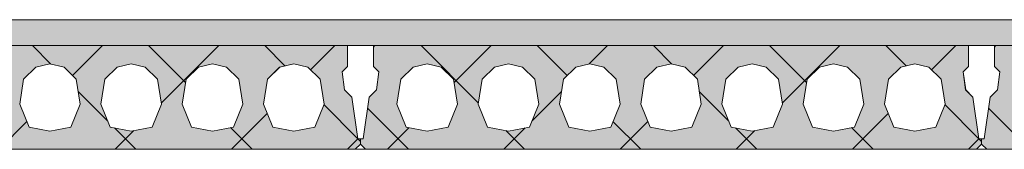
# Model space of a CAD drawing. Header units: millimetres. Extents: x -914 to -73, y -1403 to -809.
# Tile 65 of 79: x -328.81 to -309.78, y -877.82 to -875.31. Entities that reach past the tile are written whole.
import ezdxf

# ---------------------------------------------------------------- set-up
doc = ezdxf.new("R2010")
doc.units = ezdxf.units.MM
doc.linetypes.add('XKITLINE00', pattern=[0])
doc.linetypes.add('XKITLINE01', pattern=[4, 1, -1, 1, -1])
doc.layers.add('Onderdeel', color=2, linetype='Continuous', lineweight=0)

msp = doc.modelspace()

# ---------------------------------------------------------------- hatches: boundary and pattern name
at = {"layer": 'Onderdeel'}
msp.add_hatch(color=256, dxfattribs=at).paths.add_polyline_path([(-377.918, -875.814), (-377.918, -875.314), (-238.221, -875.314), (-238.221, -875.814)], flags=17)
h = msp.add_hatch(color=256, dxfattribs=at)
h.paths.add_polyline_path([(-322.386, -876.808), (-322.271, -877.614), (-322.221, -877.614), (-322.221, -877.714), (-322.321, -877.814), (-334.121, -877.814), (-334.221, -877.714), (-334.221, -877.614), (-334.171, -877.614), (-334.056, -876.808), (-333.914, -876.666), (-333.865, -876.32), (-333.971, -876.214), (-333.971, -875.814), (-322.471, -875.814), (-322.471, -876.214), (-322.577, -876.32), (-322.528, -876.666)], flags=17)
h.paths.add_polyline_path([(-323.916, -877.387), (-323.511, -877.464), (-323.106, -877.387), (-322.926, -876.945), (-323.002, -876.461), (-323.24, -876.23), (-323.511, -876.164), (-323.783, -876.23), (-324.02, -876.461), (-324.096, -876.945)])
h.paths.add_polyline_path([(-325.486, -877.387), (-325.081, -877.464), (-324.676, -877.387), (-324.496, -876.945), (-324.572, -876.461), (-324.81, -876.23), (-325.081, -876.164), (-325.353, -876.23), (-325.59, -876.461), (-325.666, -876.945)])
h.paths.add_polyline_path([(-327.056, -877.387), (-326.651, -877.464), (-326.246, -877.387), (-326.066, -876.945), (-326.142, -876.461), (-326.38, -876.23), (-326.651, -876.164), (-326.923, -876.23), (-327.16, -876.461), (-327.236, -876.945)])
h.paths.add_polyline_path([(-328.626, -877.387), (-328.221, -877.464), (-327.816, -877.387), (-327.636, -876.945), (-327.712, -876.461), (-327.95, -876.23), (-328.221, -876.164), (-328.493, -876.23), (-328.73, -876.461), (-328.806, -876.945)])
h.paths.add_polyline_path([(-330.196, -877.387), (-329.791, -877.464), (-329.386, -877.387), (-329.206, -876.945), (-329.282, -876.461), (-329.52, -876.23), (-329.791, -876.164), (-330.063, -876.23), (-330.3, -876.461), (-330.376, -876.945)])
h.paths.add_polyline_path([(-331.766, -877.387), (-331.361, -877.464), (-330.956, -877.387), (-330.776, -876.945), (-330.852, -876.461), (-331.09, -876.23), (-331.361, -876.164), (-331.633, -876.23), (-331.87, -876.461), (-331.946, -876.945)])
h.paths.add_polyline_path([(-333.336, -877.387), (-332.931, -877.464), (-332.526, -877.387), (-332.346, -876.945), (-332.422, -876.461), (-332.66, -876.23), (-332.931, -876.164), (-333.203, -876.23), (-333.44, -876.461), (-333.516, -876.945)])
h = msp.add_hatch(color=256, dxfattribs=at)
h.paths.add_polyline_path([(-310.386, -876.808), (-310.271, -877.614), (-310.221, -877.614), (-310.221, -877.714), (-310.321, -877.814), (-322.121, -877.814), (-322.221, -877.714), (-322.221, -877.614), (-322.171, -877.614), (-322.056, -876.808), (-321.914, -876.666), (-321.865, -876.32), (-321.971, -876.214), (-321.971, -875.814), (-310.471, -875.814), (-310.471, -876.214), (-310.577, -876.32), (-310.528, -876.666)], flags=17)
h.paths.add_polyline_path([(-311.916, -877.387), (-311.511, -877.464), (-311.106, -877.387), (-310.926, -876.945), (-311.002, -876.461), (-311.24, -876.23), (-311.511, -876.164), (-311.783, -876.23), (-312.02, -876.461), (-312.096, -876.945)])
h.paths.add_polyline_path([(-313.486, -877.387), (-313.081, -877.464), (-312.676, -877.387), (-312.496, -876.945), (-312.572, -876.461), (-312.81, -876.23), (-313.081, -876.164), (-313.353, -876.23), (-313.59, -876.461), (-313.666, -876.945)])
h.paths.add_polyline_path([(-315.056, -877.387), (-314.651, -877.464), (-314.246, -877.387), (-314.066, -876.945), (-314.142, -876.461), (-314.38, -876.23), (-314.651, -876.164), (-314.923, -876.23), (-315.16, -876.461), (-315.236, -876.945)])
h.paths.add_polyline_path([(-316.626, -877.387), (-316.221, -877.464), (-315.816, -877.387), (-315.636, -876.945), (-315.712, -876.461), (-315.95, -876.23), (-316.221, -876.164), (-316.493, -876.23), (-316.73, -876.461), (-316.806, -876.945)])
h.paths.add_polyline_path([(-318.196, -877.387), (-317.791, -877.464), (-317.386, -877.387), (-317.206, -876.945), (-317.282, -876.461), (-317.52, -876.23), (-317.791, -876.164), (-318.063, -876.23), (-318.3, -876.461), (-318.376, -876.945)])
h.paths.add_polyline_path([(-319.766, -877.387), (-319.361, -877.464), (-318.956, -877.387), (-318.776, -876.945), (-318.852, -876.461), (-319.09, -876.23), (-319.361, -876.164), (-319.633, -876.23), (-319.87, -876.461), (-319.946, -876.945)])
h.paths.add_polyline_path([(-321.336, -877.387), (-320.931, -877.464), (-320.526, -877.387), (-320.346, -876.945), (-320.422, -876.461), (-320.66, -876.23), (-320.931, -876.164), (-321.203, -876.23), (-321.44, -876.461), (-321.516, -876.945)])
h = msp.add_hatch(color=256, dxfattribs=at)
h.paths.add_polyline_path([(-298.386, -876.808), (-298.271, -877.614), (-298.221, -877.614), (-298.221, -877.714), (-298.321, -877.814), (-310.121, -877.814), (-310.221, -877.714), (-310.221, -877.614), (-310.171, -877.614), (-310.056, -876.808), (-309.914, -876.666), (-309.865, -876.32), (-309.971, -876.214), (-309.971, -875.814), (-298.471, -875.814), (-298.471, -876.214), (-298.577, -876.32), (-298.528, -876.666)], flags=17)
h.paths.add_polyline_path([(-299.916, -877.387), (-299.511, -877.464), (-299.106, -877.387), (-298.926, -876.945), (-299.002, -876.461), (-299.24, -876.23), (-299.511, -876.164), (-299.783, -876.23), (-300.02, -876.461), (-300.096, -876.945)])
h.paths.add_polyline_path([(-301.486, -877.387), (-301.081, -877.464), (-300.676, -877.387), (-300.496, -876.945), (-300.572, -876.461), (-300.81, -876.23), (-301.081, -876.164), (-301.353, -876.23), (-301.59, -876.461), (-301.666, -876.945)])
h.paths.add_polyline_path([(-303.056, -877.387), (-302.651, -877.464), (-302.246, -877.387), (-302.066, -876.945), (-302.142, -876.461), (-302.38, -876.23), (-302.651, -876.164), (-302.923, -876.23), (-303.16, -876.461), (-303.236, -876.945)])
h.paths.add_polyline_path([(-304.626, -877.387), (-304.221, -877.464), (-303.816, -877.387), (-303.636, -876.945), (-303.712, -876.461), (-303.95, -876.23), (-304.221, -876.164), (-304.493, -876.23), (-304.73, -876.461), (-304.806, -876.945)])
h.paths.add_polyline_path([(-306.196, -877.387), (-305.791, -877.464), (-305.386, -877.387), (-305.206, -876.945), (-305.282, -876.461), (-305.52, -876.23), (-305.791, -876.164), (-306.063, -876.23), (-306.3, -876.461), (-306.376, -876.945)])
h.paths.add_polyline_path([(-307.766, -877.387), (-307.361, -877.464), (-306.956, -877.387), (-306.776, -876.945), (-306.852, -876.461), (-307.09, -876.23), (-307.361, -876.164), (-307.633, -876.23), (-307.87, -876.461), (-307.946, -876.945)])
h.paths.add_polyline_path([(-309.336, -877.387), (-308.931, -877.464), (-308.526, -877.387), (-308.346, -876.945), (-308.422, -876.461), (-308.66, -876.23), (-308.931, -876.164), (-309.203, -876.23), (-309.44, -876.461), (-309.516, -876.945)])

# ---------------------------------------------------------------- linework, layer by layer
at = {"layer": 'Onderdeel', "linetype": 'XKITLINE01', "lineweight": 0}
for p, q in [((-377.919, -875.316), (-238.221, -875.316)), ((-377.918, -875.314), (-238.221, -875.314)), ((-238.221, -875.814), (-377.919, -875.814)), ((-322.471, -875.814), (-333.971, -875.814)), ((-322.471, -876.214), (-322.471, -875.814)), ((-322.471, -875.814), (-322.471, -876.214)), ((-310.471, -875.814), (-321.971, -875.814)), ((-321.971, -875.814), (-321.971, -876.214)), ((-321.971, -876.214), (-321.971, -875.814)), ((-310.471, -876.214), (-310.471, -875.814)), ((-310.471, -875.814), (-310.471, -876.214)), ((-298.471, -875.814), (-309.971, -875.814)), ((-309.971, -875.814), (-309.971, -876.214)), ((-309.971, -876.214), (-309.971, -875.814)), ((-328.73, -876.461), (-328.492, -876.23)), ((-328.493, -876.23), (-328.73, -876.461)), ((-328.221, -876.164), (-328.493, -876.23)), ((-328.492, -876.23), (-328.221, -876.164)), ((-328.492, -876.23), (-328.492, -876.23)), ((-328.221, -876.164), (-327.949, -876.23)), ((-328.221, -876.164), (-328.221, -876.164)), ((-327.95, -876.23), (-328.221, -876.164)), ((-327.712, -876.461), (-327.95, -876.23)), ((-327.949, -876.23), (-327.712, -876.461)), ((-327.949, -876.23), (-327.949, -876.23)), ((-327.16, -876.461), (-326.922, -876.23)), ((-326.923, -876.23), (-327.16, -876.461)), ((-326.651, -876.164), (-326.923, -876.23)), ((-326.922, -876.23), (-326.651, -876.164)), ((-326.922, -876.23), (-326.922, -876.23)), ((-326.651, -876.164), (-326.379, -876.23)), ((-326.651, -876.164), (-326.651, -876.164)), ((-326.38, -876.23), (-326.651, -876.164)), ((-326.142, -876.461), (-326.38, -876.23)), ((-326.379, -876.23), (-326.142, -876.461)), ((-326.379, -876.23), (-326.379, -876.23)), ((-325.59, -876.461), (-325.352, -876.23)), ((-325.353, -876.23), (-325.59, -876.461)), ((-325.081, -876.164), (-325.353, -876.23)), ((-325.352, -876.23), (-325.081, -876.164)), ((-325.352, -876.23), (-325.352, -876.23)), ((-325.081, -876.164), (-324.809, -876.23)), ((-325.081, -876.164), (-325.081, -876.164)), ((-324.81, -876.23), (-325.081, -876.164)), ((-324.572, -876.461), (-324.81, -876.23)), ((-324.809, -876.23), (-324.572, -876.461)), ((-324.809, -876.23), (-324.809, -876.23)), ((-324.02, -876.461), (-323.782, -876.23)), ((-323.783, -876.23), (-324.02, -876.461)), ((-323.511, -876.164), (-323.783, -876.23)), ((-323.782, -876.23), (-323.511, -876.164)), ((-323.782, -876.23), (-323.782, -876.23)), ((-323.511, -876.164), (-323.239, -876.23)), ((-323.511, -876.164), (-323.511, -876.164)), ((-323.24, -876.23), (-323.511, -876.164)), ((-323.002, -876.461), (-323.24, -876.23)), ((-323.239, -876.23), (-323.002, -876.461)), ((-323.239, -876.23), (-323.239, -876.23)), ((-322.577, -876.32), (-322.471, -876.214)), ((-322.471, -876.214), (-322.577, -876.32)), ((-322.527, -876.666), (-322.577, -876.32)), ((-322.577, -876.32), (-322.577, -876.32)), ((-322.577, -876.32), (-322.528, -876.666)), ((-322.471, -876.214), (-322.471, -876.214)), ((-321.971, -876.214), (-321.865, -876.32)), ((-321.971, -876.214), (-321.971, -876.214)), ((-321.865, -876.32), (-321.971, -876.214)), ((-321.865, -876.32), (-321.914, -876.666)), ((-321.914, -876.666), (-321.865, -876.32)), ((-321.865, -876.32), (-321.865, -876.32)), ((-321.44, -876.461), (-321.202, -876.23)), ((-321.203, -876.23), (-321.44, -876.461)), ((-320.931, -876.164), (-321.203, -876.23)), ((-321.202, -876.23), (-320.931, -876.164)), ((-321.202, -876.23), (-321.202, -876.23)), ((-320.931, -876.164), (-320.931, -876.164)), ((-320.931, -876.164), (-320.659, -876.23)), ((-320.66, -876.23), (-320.931, -876.164)), ((-320.422, -876.461), (-320.66, -876.23)), ((-320.659, -876.23), (-320.659, -876.23)), ((-320.659, -876.23), (-320.422, -876.461)), ((-319.87, -876.461), (-319.632, -876.23)), ((-319.633, -876.23), (-319.87, -876.461)), ((-319.361, -876.164), (-319.633, -876.23)), ((-319.632, -876.23), (-319.361, -876.164)), ((-319.632, -876.23), (-319.632, -876.23)), ((-319.361, -876.164), (-319.089, -876.23)), ((-319.361, -876.164), (-319.361, -876.164)), ((-319.09, -876.23), (-319.361, -876.164)), ((-318.852, -876.461), (-319.09, -876.23)), ((-319.089, -876.23), (-318.852, -876.461)), ((-319.089, -876.23), (-319.089, -876.23)), ((-318.3, -876.461), (-318.062, -876.23)), ((-318.063, -876.23), (-318.3, -876.461)), ((-317.791, -876.164), (-318.063, -876.23)), ((-318.062, -876.23), (-317.791, -876.164)), ((-318.062, -876.23), (-318.062, -876.23)), ((-317.791, -876.164), (-317.519, -876.23)), ((-317.791, -876.164), (-317.791, -876.164)), ((-317.52, -876.23), (-317.791, -876.164)), ((-317.282, -876.461), (-317.52, -876.23)), ((-317.519, -876.23), (-317.282, -876.461)), ((-317.519, -876.23), (-317.519, -876.23)), ((-316.73, -876.461), (-316.492, -876.23)), ((-316.493, -876.23), (-316.73, -876.461)), ((-316.221, -876.164), (-316.493, -876.23)), ((-316.492, -876.23), (-316.221, -876.164)), ((-316.492, -876.23), (-316.492, -876.23)), ((-316.221, -876.164), (-315.949, -876.23)), ((-316.221, -876.164), (-316.221, -876.164)), ((-315.95, -876.23), (-316.221, -876.164)), ((-315.712, -876.461), (-315.95, -876.23)), ((-315.949, -876.23), (-315.712, -876.461)), ((-315.949, -876.23), (-315.949, -876.23)), ((-315.16, -876.461), (-314.922, -876.23)), ((-314.923, -876.23), (-315.16, -876.461)), ((-314.651, -876.164), (-314.923, -876.23)), ((-314.922, -876.23), (-314.651, -876.164)), ((-314.922, -876.23), (-314.922, -876.23)), ((-314.651, -876.164), (-314.379, -876.23)), ((-314.651, -876.164), (-314.651, -876.164)), ((-314.38, -876.23), (-314.651, -876.164)), ((-314.142, -876.461), (-314.38, -876.23)), ((-314.379, -876.23), (-314.142, -876.461)), ((-314.379, -876.23), (-314.379, -876.23)), ((-313.59, -876.461), (-313.352, -876.23)), ((-313.353, -876.23), (-313.59, -876.461)), ((-313.081, -876.164), (-313.353, -876.23)), ((-313.352, -876.23), (-313.081, -876.164)), ((-313.352, -876.23), (-313.352, -876.23)), ((-313.081, -876.164), (-312.809, -876.23)), ((-313.081, -876.164), (-313.081, -876.164)), ((-312.81, -876.23), (-313.081, -876.164)), ((-312.572, -876.461), (-312.81, -876.23)), ((-312.809, -876.23), (-312.572, -876.461)), ((-312.809, -876.23), (-312.809, -876.23)), ((-312.02, -876.461), (-311.782, -876.23)), ((-311.783, -876.23), (-312.02, -876.461)), ((-311.511, -876.164), (-311.783, -876.23)), ((-311.782, -876.23), (-311.511, -876.164)), ((-311.782, -876.23), (-311.782, -876.23)), ((-311.511, -876.164), (-311.239, -876.23)), ((-311.511, -876.164), (-311.511, -876.164)), ((-311.24, -876.23), (-311.511, -876.164)), ((-311.002, -876.461), (-311.24, -876.23)), ((-311.239, -876.23), (-311.002, -876.461)), ((-311.239, -876.23), (-311.239, -876.23)), ((-310.577, -876.32), (-310.471, -876.214)), ((-310.471, -876.214), (-310.577, -876.32)), ((-310.527, -876.666), (-310.577, -876.32)), ((-310.577, -876.32), (-310.577, -876.32)), ((-310.577, -876.32), (-310.528, -876.666)), ((-310.471, -876.214), (-310.471, -876.214)), ((-309.971, -876.214), (-309.865, -876.32)), ((-309.971, -876.214), (-309.971, -876.214)), ((-309.865, -876.32), (-309.971, -876.214)), ((-309.865, -876.32), (-309.914, -876.666)), ((-309.914, -876.666), (-309.865, -876.32)), ((-309.865, -876.32), (-309.865, -876.32)), ((-328.806, -876.945), (-328.73, -876.461)), ((-328.73, -876.461), (-328.806, -876.945)), ((-328.73, -876.461), (-328.73, -876.461)), ((-327.712, -876.461), (-327.636, -876.945)), ((-327.712, -876.461), (-327.712, -876.461)), ((-327.636, -876.945), (-327.712, -876.461)), ((-327.236, -876.945), (-327.16, -876.461)), ((-327.16, -876.461), (-327.236, -876.945)), ((-327.16, -876.461), (-327.16, -876.461)), ((-326.142, -876.461), (-326.066, -876.945)), ((-326.142, -876.461), (-326.142, -876.461)), ((-326.066, -876.945), (-326.142, -876.461)), ((-325.666, -876.945), (-325.59, -876.461)), ((-325.59, -876.461), (-325.666, -876.945)), ((-325.59, -876.461), (-325.59, -876.461)), ((-324.572, -876.461), (-324.496, -876.945)), ((-324.572, -876.461), (-324.572, -876.461)), ((-324.496, -876.945), (-324.572, -876.461)), ((-324.096, -876.945), (-324.02, -876.461)), ((-324.02, -876.461), (-324.096, -876.945)), ((-324.02, -876.461), (-324.02, -876.461)), ((-323.002, -876.461), (-322.926, -876.945)), ((-323.002, -876.461), (-323.002, -876.461)), ((-322.926, -876.945), (-323.002, -876.461)), ((-321.516, -876.945), (-321.44, -876.461)), ((-321.44, -876.461), (-321.516, -876.945)), ((-321.44, -876.461), (-321.44, -876.461)), ((-320.422, -876.461), (-320.422, -876.461)), ((-320.422, -876.461), (-320.346, -876.945)), ((-320.346, -876.945), (-320.422, -876.461)), ((-319.946, -876.945), (-319.87, -876.461)), ((-319.87, -876.461), (-319.946, -876.945)), ((-319.87, -876.461), (-319.87, -876.461)), ((-318.852, -876.461), (-318.776, -876.945)), ((-318.852, -876.461), (-318.852, -876.461)), ((-318.776, -876.945), (-318.852, -876.461)), ((-318.376, -876.945), (-318.3, -876.461)), ((-318.3, -876.461), (-318.376, -876.945)), ((-318.3, -876.461), (-318.3, -876.461)), ((-317.282, -876.461), (-317.206, -876.945)), ((-317.282, -876.461), (-317.282, -876.461)), ((-317.206, -876.945), (-317.282, -876.461)), ((-316.806, -876.945), (-316.73, -876.461)), ((-316.73, -876.461), (-316.806, -876.945)), ((-316.73, -876.461), (-316.73, -876.461)), ((-315.712, -876.461), (-315.636, -876.945)), ((-315.712, -876.461), (-315.712, -876.461)), ((-315.636, -876.945), (-315.712, -876.461)), ((-315.236, -876.945), (-315.16, -876.461)), ((-315.16, -876.461), (-315.236, -876.945)), ((-315.16, -876.461), (-315.16, -876.461)), ((-314.142, -876.461), (-314.066, -876.945)), ((-314.142, -876.461), (-314.142, -876.461)), ((-314.066, -876.945), (-314.142, -876.461)), ((-313.666, -876.945), (-313.59, -876.461)), ((-313.59, -876.461), (-313.666, -876.945)), ((-313.59, -876.461), (-313.59, -876.461)), ((-312.572, -876.461), (-312.496, -876.945)), ((-312.572, -876.461), (-312.572, -876.461)), ((-312.496, -876.945), (-312.572, -876.461)), ((-312.096, -876.945), (-312.02, -876.461)), ((-312.02, -876.461), (-312.096, -876.945)), ((-312.02, -876.461), (-312.02, -876.461)), ((-311.002, -876.461), (-310.926, -876.945)), ((-311.002, -876.461), (-311.002, -876.461)), ((-310.926, -876.945), (-311.002, -876.461)), ((-322.528, -876.666), (-322.527, -876.666)), ((-322.528, -876.666), (-322.386, -876.808)), ((-322.386, -876.808), (-322.527, -876.666)), ((-321.914, -876.666), (-322.056, -876.808)), ((-322.056, -876.808), (-321.914, -876.666)), ((-321.914, -876.666), (-321.914, -876.666)), ((-310.528, -876.666), (-310.527, -876.666)), ((-310.528, -876.666), (-310.386, -876.808)), ((-310.386, -876.808), (-310.527, -876.666)), ((-309.914, -876.666), (-310.056, -876.808)), ((-310.056, -876.808), (-309.914, -876.666)), ((-309.914, -876.666), (-309.914, -876.666)), ((-322.271, -877.614), (-322.386, -876.808)), ((-322.386, -876.808), (-322.386, -876.808)), ((-322.386, -876.808), (-322.271, -877.614)), ((-322.056, -876.808), (-322.171, -877.614)), ((-322.171, -877.614), (-322.056, -876.808)), ((-322.056, -876.808), (-322.056, -876.808)), ((-310.271, -877.614), (-310.386, -876.808)), ((-310.386, -876.808), (-310.386, -876.808)), ((-310.386, -876.808), (-310.271, -877.614)), ((-310.056, -876.808), (-310.171, -877.614)), ((-310.171, -877.614), (-310.056, -876.808)), ((-310.056, -876.808), (-310.056, -876.808)), ((-328.626, -877.387), (-328.806, -876.945)), ((-328.806, -876.945), (-328.806, -876.945)), ((-328.806, -876.945), (-328.626, -877.387)), ((-327.636, -876.945), (-327.816, -877.387)), ((-327.816, -877.387), (-327.636, -876.945)), ((-327.636, -876.945), (-327.636, -876.945)), ((-327.056, -877.387), (-327.236, -876.945)), ((-327.236, -876.945), (-327.236, -876.945)), ((-327.236, -876.945), (-327.056, -877.387)), ((-326.066, -876.945), (-326.246, -877.387)), ((-326.246, -877.387), (-326.066, -876.945)), ((-326.066, -876.945), (-326.066, -876.945)), ((-325.486, -877.387), (-325.666, -876.945)), ((-325.666, -876.945), (-325.666, -876.945)), ((-325.666, -876.945), (-325.486, -877.387)), ((-324.496, -876.945), (-324.676, -877.387)), ((-324.676, -877.387), (-324.496, -876.945)), ((-324.496, -876.945), (-324.496, -876.945)), ((-323.916, -877.387), (-324.096, -876.945)), ((-324.096, -876.945), (-324.096, -876.945)), ((-324.096, -876.945), (-323.916, -877.387)), ((-322.926, -876.945), (-323.106, -877.387)), ((-323.106, -877.387), (-322.926, -876.945)), ((-322.926, -876.945), (-322.926, -876.945)), ((-321.516, -876.945), (-321.516, -876.945)), ((-321.336, -877.387), (-321.516, -876.945)), ((-321.516, -876.945), (-321.336, -877.387)), ((-320.346, -876.945), (-320.526, -877.387)), ((-320.526, -877.387), (-320.346, -876.945)), ((-320.346, -876.945), (-320.346, -876.945)), ((-319.766, -877.387), (-319.946, -876.945)), ((-319.946, -876.945), (-319.946, -876.945)), ((-319.946, -876.945), (-319.766, -877.387)), ((-318.776, -876.945), (-318.956, -877.387)), ((-318.956, -877.387), (-318.776, -876.945)), ((-318.776, -876.945), (-318.776, -876.945)), ((-318.196, -877.387), (-318.376, -876.945)), ((-318.376, -876.945), (-318.376, -876.945)), ((-318.376, -876.945), (-318.196, -877.387)), ((-317.206, -876.945), (-317.386, -877.387)), ((-317.386, -877.387), (-317.206, -876.945)), ((-317.206, -876.945), (-317.206, -876.945)), ((-316.626, -877.387), (-316.806, -876.945)), ((-316.806, -876.945), (-316.806, -876.945)), ((-316.806, -876.945), (-316.626, -877.387)), ((-315.636, -876.945), (-315.816, -877.387)), ((-315.816, -877.387), (-315.636, -876.945)), ((-315.636, -876.945), (-315.636, -876.945)), ((-315.056, -877.387), (-315.236, -876.945)), ((-315.236, -876.945), (-315.236, -876.945)), ((-315.236, -876.945), (-315.056, -877.387)), ((-314.066, -876.945), (-314.246, -877.387)), ((-314.246, -877.387), (-314.066, -876.945)), ((-314.066, -876.945), (-314.066, -876.945)), ((-313.486, -877.387), (-313.666, -876.945)), ((-313.666, -876.945), (-313.666, -876.945)), ((-313.666, -876.945), (-313.486, -877.387)), ((-312.496, -876.945), (-312.676, -877.387)), ((-312.676, -877.387), (-312.496, -876.945)), ((-312.496, -876.945), (-312.496, -876.945)), ((-311.916, -877.387), (-312.096, -876.945)), ((-312.096, -876.945), (-312.096, -876.945)), ((-312.096, -876.945), (-311.916, -877.387)), ((-310.926, -876.945), (-311.106, -877.387)), ((-311.106, -877.387), (-310.926, -876.945)), ((-310.926, -876.945), (-310.926, -876.945)), ((-328.221, -877.464), (-328.626, -877.387)), ((-328.626, -877.387), (-328.626, -877.387)), ((-328.626, -877.387), (-328.221, -877.464)), ((-327.816, -877.387), (-328.221, -877.464)), ((-328.221, -877.464), (-327.816, -877.387)), ((-327.816, -877.387), (-327.816, -877.387)), ((-326.651, -877.464), (-327.056, -877.387)), ((-327.056, -877.387), (-327.056, -877.387)), ((-327.056, -877.387), (-326.651, -877.464)), ((-326.246, -877.387), (-326.651, -877.464)), ((-326.651, -877.464), (-326.246, -877.387)), ((-326.246, -877.387), (-326.246, -877.387)), ((-325.081, -877.464), (-325.486, -877.387)), ((-325.486, -877.387), (-325.486, -877.387)), ((-325.486, -877.387), (-325.081, -877.464)), ((-324.676, -877.387), (-325.081, -877.464)), ((-325.081, -877.464), (-324.676, -877.387)), ((-324.676, -877.387), (-324.676, -877.387)), ((-323.511, -877.464), (-323.916, -877.387)), ((-323.916, -877.387), (-323.916, -877.387)), ((-323.916, -877.387), (-323.511, -877.464)), ((-323.106, -877.387), (-323.511, -877.464)), ((-323.511, -877.464), (-323.106, -877.387)), ((-323.106, -877.387), (-323.106, -877.387)), ((-321.336, -877.387), (-321.336, -877.387)), ((-320.931, -877.464), (-321.336, -877.387)), ((-321.336, -877.387), (-320.931, -877.464)), ((-320.526, -877.387), (-320.931, -877.464)), ((-320.931, -877.464), (-320.526, -877.387)), ((-320.526, -877.387), (-320.526, -877.387)), ((-319.361, -877.464), (-319.766, -877.387)), ((-319.766, -877.387), (-319.766, -877.387)), ((-319.766, -877.387), (-319.361, -877.464)), ((-318.956, -877.387), (-319.361, -877.464)), ((-319.361, -877.464), (-318.956, -877.387)), ((-318.956, -877.387), (-318.956, -877.387)), ((-317.791, -877.464), (-318.196, -877.387)), ((-318.196, -877.387), (-318.196, -877.387)), ((-318.196, -877.387), (-317.791, -877.464)), ((-317.386, -877.387), (-317.791, -877.464)), ((-317.791, -877.464), (-317.386, -877.387)), ((-317.386, -877.387), (-317.386, -877.387)), ((-316.221, -877.464), (-316.626, -877.387)), ((-316.626, -877.387), (-316.626, -877.387)), ((-316.626, -877.387), (-316.221, -877.464)), ((-315.816, -877.387), (-316.221, -877.464)), ((-316.221, -877.464), (-315.816, -877.387)), ((-315.816, -877.387), (-315.816, -877.387)), ((-314.651, -877.464), (-315.056, -877.387)), ((-315.056, -877.387), (-315.056, -877.387)), ((-315.056, -877.387), (-314.651, -877.464)), ((-314.246, -877.387), (-314.651, -877.464)), ((-314.651, -877.464), (-314.246, -877.387)), ((-314.246, -877.387), (-314.246, -877.387)), ((-313.081, -877.464), (-313.486, -877.387)), ((-313.486, -877.387), (-313.486, -877.387)), ((-313.486, -877.387), (-313.081, -877.464)), ((-312.676, -877.387), (-313.081, -877.464)), ((-313.081, -877.464), (-312.676, -877.387)), ((-312.676, -877.387), (-312.676, -877.387)), ((-311.511, -877.464), (-311.916, -877.387)), ((-311.916, -877.387), (-311.916, -877.387)), ((-311.916, -877.387), (-311.511, -877.464)), ((-311.106, -877.387), (-311.511, -877.464)), ((-311.511, -877.464), (-311.106, -877.387)), ((-311.106, -877.387), (-311.106, -877.387)), ((-328.221, -877.464), (-328.221, -877.464)), ((-326.651, -877.464), (-326.651, -877.464)), ((-325.081, -877.464), (-325.081, -877.464)), ((-323.511, -877.464), (-323.511, -877.464)), ((-322.221, -877.614), (-322.271, -877.614)), ((-322.171, -877.614), (-322.221, -877.614)), ((-322.221, -877.614), (-322.221, -877.714)), ((-322.221, -877.714), (-322.221, -877.614)), ((-322.221, -877.714), (-322.221, -877.614)), ((-322.221, -877.614), (-322.221, -877.714)), ((-322.171, -877.614), (-322.171, -877.614)), ((-320.931, -877.464), (-320.931, -877.464)), ((-319.361, -877.464), (-319.361, -877.464)), ((-317.791, -877.464), (-317.791, -877.464)), ((-316.221, -877.464), (-316.221, -877.464)), ((-314.651, -877.464), (-314.651, -877.464)), ((-313.081, -877.464), (-313.081, -877.464)), ((-311.511, -877.464), (-311.511, -877.464)), ((-310.221, -877.614), (-310.271, -877.614)), ((-310.171, -877.614), (-310.221, -877.614)), ((-310.221, -877.614), (-310.221, -877.714)), ((-310.221, -877.714), (-310.221, -877.614)), ((-310.221, -877.714), (-310.221, -877.614)), ((-310.221, -877.614), (-310.221, -877.714)), ((-310.171, -877.614), (-310.171, -877.614)), ((-377.919, -877.816), (-238.221, -877.816)), ((-334.121, -877.814), (-322.321, -877.814)), ((-334.121, -877.814), (-322.321, -877.814)), ((-322.321, -877.814), (-322.221, -877.714)), ((-322.221, -877.714), (-322.321, -877.814)), ((-322.221, -877.714), (-322.121, -877.814)), ((-322.221, -877.714), (-322.221, -877.714)), ((-322.221, -877.714), (-322.221, -877.714)), ((-322.121, -877.814), (-322.221, -877.714)), ((-322.121, -877.814), (-310.321, -877.814)), ((-322.121, -877.814), (-310.321, -877.814)), ((-310.321, -877.814), (-310.221, -877.714)), ((-310.221, -877.714), (-310.321, -877.814)), ((-310.221, -877.714), (-310.121, -877.814)), ((-310.221, -877.714), (-310.221, -877.714)), ((-310.221, -877.714), (-310.221, -877.714)), ((-310.121, -877.814), (-310.221, -877.714)), ((-310.121, -877.814), (-298.321, -877.814)), ((-310.121, -877.814), (-298.321, -877.814))]:
    msp.add_line(p, q, dxfattribs=at)
at = {"layer": 'Onderdeel', "linetype": 'XKITLINE00', "lineweight": 0}
for p, q in [((-377.918, -875.314), (-238.221, -875.314)), ((-377.919, -875.814), (-238.221, -875.814)), ((-333.971, -875.814), (-322.471, -875.814)), ((-328.206, -876.169), (-328.561, -875.814)), ((-327.784, -876.391), (-327.206, -875.814)), ((-325.601, -876.529), (-326.316, -875.814)), ((-326.07, -876.922), (-324.961, -875.814)), ((-323.68, -876.205), (-324.071, -875.814)), ((-323.185, -876.283), (-322.716, -875.814)), ((-322.471, -875.814), (-322.471, -875.814)), ((-322.471, -875.814), (-322.471, -876.214)), ((-321.971, -875.814), (-321.971, -875.814)), ((-321.971, -875.814), (-310.471, -875.814)), ((-321.971, -876.214), (-321.971, -875.814)), ((-321.971, -875.843), (-321.949, -875.821)), ((-319.943, -876.922), (-321.051, -875.814)), ((-320.411, -876.528), (-319.696, -875.814)), ((-318.229, -876.391), (-318.806, -875.814)), ((-317.805, -876.167), (-317.451, -875.814)), ((-316.206, -876.169), (-316.561, -875.814)), ((-315.784, -876.391), (-315.206, -875.814)), ((-313.601, -876.529), (-314.316, -875.814)), ((-314.07, -876.922), (-312.961, -875.814)), ((-311.68, -876.205), (-312.071, -875.814)), ((-311.185, -876.283), (-310.716, -875.814)), ((-310.471, -875.814), (-310.471, -875.814)), ((-310.471, -875.814), (-310.471, -876.214)), ((-309.971, -875.814), (-309.971, -875.814)), ((-309.971, -875.814), (-298.471, -875.814)), ((-309.971, -876.214), (-309.971, -875.814)), ((-309.971, -875.843), (-309.949, -875.821)), ((-328.493, -876.23), (-328.73, -876.461)), ((-328.221, -876.164), (-328.493, -876.23)), ((-328.493, -876.23), (-328.493, -876.23)), ((-328.221, -876.164), (-328.221, -876.164)), ((-327.95, -876.23), (-328.221, -876.164)), ((-327.95, -876.23), (-327.95, -876.23)), ((-327.712, -876.461), (-327.95, -876.23)), ((-326.923, -876.23), (-327.16, -876.461)), ((-326.651, -876.164), (-326.923, -876.23)), ((-326.923, -876.23), (-326.923, -876.23)), ((-326.651, -876.164), (-326.651, -876.164)), ((-326.38, -876.23), (-326.651, -876.164)), ((-326.38, -876.23), (-326.38, -876.23)), ((-326.142, -876.461), (-326.38, -876.23)), ((-325.353, -876.23), (-325.59, -876.461)), ((-325.081, -876.164), (-325.353, -876.23)), ((-325.353, -876.23), (-325.353, -876.23)), ((-325.081, -876.164), (-325.081, -876.164)), ((-324.81, -876.23), (-325.081, -876.164)), ((-324.81, -876.23), (-324.81, -876.23)), ((-324.572, -876.461), (-324.81, -876.23)), ((-323.783, -876.23), (-324.02, -876.461)), ((-323.511, -876.164), (-323.783, -876.23)), ((-323.783, -876.23), (-323.783, -876.23)), ((-323.511, -876.164), (-323.511, -876.164)), ((-323.24, -876.23), (-323.511, -876.164)), ((-323.24, -876.23), (-323.24, -876.23)), ((-323.002, -876.461), (-323.24, -876.23)), ((-322.471, -876.214), (-322.577, -876.32)), ((-322.577, -876.32), (-322.577, -876.32)), ((-322.577, -876.32), (-322.528, -876.666)), ((-322.471, -876.214), (-322.471, -876.214)), ((-321.971, -876.214), (-321.971, -876.214)), ((-321.865, -876.32), (-321.971, -876.214)), ((-321.914, -876.666), (-321.865, -876.32)), ((-321.865, -876.32), (-321.865, -876.32)), ((-321.203, -876.23), (-321.44, -876.461)), ((-320.931, -876.164), (-321.203, -876.23)), ((-321.203, -876.23), (-321.203, -876.23)), ((-320.931, -876.164), (-320.931, -876.164)), ((-320.66, -876.23), (-320.931, -876.164)), ((-320.66, -876.23), (-320.66, -876.23)), ((-320.422, -876.461), (-320.66, -876.23)), ((-319.633, -876.23), (-319.87, -876.461)), ((-319.361, -876.164), (-319.633, -876.23)), ((-319.633, -876.23), (-319.633, -876.23)), ((-319.361, -876.164), (-319.361, -876.164)), ((-319.09, -876.23), (-319.361, -876.164)), ((-319.09, -876.23), (-319.09, -876.23)), ((-318.852, -876.461), (-319.09, -876.23)), ((-318.063, -876.23), (-318.3, -876.461)), ((-317.791, -876.164), (-318.063, -876.23)), ((-318.063, -876.23), (-318.063, -876.23)), ((-317.791, -876.164), (-317.791, -876.164)), ((-317.52, -876.23), (-317.791, -876.164)), ((-317.52, -876.23), (-317.52, -876.23)), ((-317.282, -876.461), (-317.52, -876.23)), ((-316.493, -876.23), (-316.73, -876.461)), ((-316.221, -876.164), (-316.493, -876.23)), ((-316.493, -876.23), (-316.493, -876.23)), ((-316.221, -876.164), (-316.221, -876.164)), ((-315.95, -876.23), (-316.221, -876.164)), ((-315.95, -876.23), (-315.95, -876.23)), ((-315.712, -876.461), (-315.95, -876.23)), ((-314.923, -876.23), (-315.16, -876.461)), ((-314.651, -876.164), (-314.923, -876.23)), ((-314.923, -876.23), (-314.923, -876.23)), ((-314.651, -876.164), (-314.651, -876.164)), ((-314.38, -876.23), (-314.651, -876.164)), ((-314.38, -876.23), (-314.38, -876.23)), ((-314.142, -876.461), (-314.38, -876.23)), ((-313.353, -876.23), (-313.59, -876.461)), ((-313.081, -876.164), (-313.353, -876.23)), ((-313.353, -876.23), (-313.353, -876.23)), ((-313.081, -876.164), (-313.081, -876.164)), ((-312.81, -876.23), (-313.081, -876.164)), ((-312.81, -876.23), (-312.81, -876.23)), ((-312.572, -876.461), (-312.81, -876.23)), ((-311.783, -876.23), (-312.02, -876.461)), ((-311.511, -876.164), (-311.783, -876.23)), ((-311.783, -876.23), (-311.783, -876.23)), ((-311.511, -876.164), (-311.511, -876.164)), ((-311.24, -876.23), (-311.511, -876.164)), ((-311.24, -876.23), (-311.24, -876.23)), ((-311.002, -876.461), (-311.24, -876.23)), ((-310.471, -876.214), (-310.577, -876.32)), ((-310.577, -876.32), (-310.577, -876.32)), ((-310.577, -876.32), (-310.528, -876.666)), ((-310.471, -876.214), (-310.471, -876.214)), ((-309.971, -876.214), (-309.971, -876.214)), ((-309.865, -876.32), (-309.971, -876.214)), ((-309.914, -876.666), (-309.865, -876.32)), ((-309.865, -876.32), (-309.865, -876.32)), ((-328.73, -876.461), (-328.806, -876.945)), ((-328.73, -876.461), (-328.73, -876.461)), ((-327.712, -876.461), (-327.712, -876.461)), ((-327.636, -876.945), (-327.712, -876.461)), ((-327.16, -876.461), (-327.236, -876.945)), ((-327.16, -876.461), (-327.16, -876.461)), ((-326.142, -876.461), (-326.142, -876.461)), ((-326.066, -876.945), (-326.142, -876.461)), ((-325.59, -876.461), (-325.666, -876.945)), ((-325.59, -876.461), (-325.59, -876.461)), ((-324.572, -876.461), (-324.572, -876.461)), ((-324.496, -876.945), (-324.572, -876.461)), ((-324.02, -876.461), (-324.096, -876.945)), ((-324.02, -876.461), (-324.02, -876.461)), ((-323.002, -876.461), (-323.002, -876.461)), ((-322.926, -876.945), (-323.002, -876.461)), ((-321.44, -876.461), (-321.516, -876.945)), ((-321.44, -876.461), (-321.44, -876.461)), ((-320.422, -876.461), (-320.422, -876.461)), ((-320.346, -876.945), (-320.422, -876.461)), ((-319.87, -876.461), (-319.946, -876.945)), ((-319.87, -876.461), (-319.87, -876.461)), ((-318.852, -876.461), (-318.852, -876.461)), ((-318.776, -876.945), (-318.852, -876.461)), ((-318.3, -876.461), (-318.376, -876.945)), ((-318.3, -876.461), (-318.3, -876.461)), ((-317.282, -876.461), (-317.282, -876.461)), ((-317.206, -876.945), (-317.282, -876.461)), ((-316.73, -876.461), (-316.806, -876.945)), ((-316.73, -876.461), (-316.73, -876.461)), ((-315.712, -876.461), (-315.712, -876.461)), ((-315.636, -876.945), (-315.712, -876.461)), ((-315.16, -876.461), (-315.236, -876.945)), ((-315.16, -876.461), (-315.16, -876.461)), ((-314.142, -876.461), (-314.142, -876.461)), ((-314.066, -876.945), (-314.142, -876.461)), ((-313.59, -876.461), (-313.666, -876.945)), ((-313.59, -876.461), (-313.59, -876.461)), ((-312.572, -876.461), (-312.572, -876.461)), ((-312.496, -876.945), (-312.572, -876.461)), ((-312.02, -876.461), (-312.096, -876.945)), ((-312.02, -876.461), (-312.02, -876.461)), ((-311.002, -876.461), (-311.002, -876.461)), ((-310.926, -876.945), (-311.002, -876.461)), ((-327.103, -877.271), (-327.674, -876.7)), ((-322.528, -876.666), (-322.528, -876.666)), ((-322.528, -876.666), (-322.386, -876.808)), ((-322.056, -876.808), (-321.914, -876.666)), ((-321.914, -876.666), (-321.914, -876.666)), ((-318.909, -877.271), (-318.338, -876.7)), ((-315.103, -877.271), (-315.674, -876.7)), ((-310.528, -876.666), (-310.528, -876.666)), ((-310.528, -876.666), (-310.386, -876.808)), ((-310.056, -876.808), (-309.914, -876.666)), ((-309.914, -876.666), (-309.914, -876.666)), ((-322.386, -876.808), (-322.386, -876.808)), ((-322.386, -876.808), (-322.271, -877.614)), ((-322.171, -877.614), (-322.056, -876.808)), ((-322.056, -876.808), (-322.056, -876.808)), ((-310.386, -876.808), (-310.386, -876.808)), ((-310.386, -876.808), (-310.271, -877.614)), ((-310.171, -877.614), (-310.056, -876.808)), ((-310.056, -876.808), (-310.056, -876.808)), ((-328.806, -876.945), (-328.806, -876.945)), ((-328.806, -876.945), (-328.626, -877.387)), ((-327.816, -877.387), (-327.636, -876.945)), ((-327.636, -876.945), (-327.636, -876.945)), ((-327.236, -876.945), (-327.236, -876.945)), ((-327.236, -876.945), (-327.056, -877.387)), ((-326.246, -877.387), (-326.066, -876.945)), ((-326.066, -876.945), (-326.066, -876.945)), ((-325.666, -876.945), (-325.666, -876.945)), ((-325.666, -876.945), (-325.486, -877.387)), ((-324.676, -877.387), (-324.496, -876.945)), ((-324.496, -876.945), (-324.496, -876.945)), ((-324.096, -876.945), (-324.096, -876.945)), ((-324.096, -876.945), (-323.916, -877.387)), ((-323.106, -877.387), (-322.926, -876.945)), ((-322.271, -877.614), (-322.932, -876.953)), ((-322.926, -876.945), (-322.926, -876.945)), ((-321.296, -877.814), (-322.087, -877.023)), ((-321.516, -876.945), (-321.516, -876.945)), ((-321.516, -876.945), (-321.336, -877.387)), ((-320.526, -877.387), (-320.346, -876.945)), ((-320.346, -876.945), (-320.346, -876.945)), ((-319.946, -876.945), (-319.946, -876.945)), ((-319.946, -876.945), (-319.766, -877.387)), ((-318.956, -877.387), (-318.776, -876.945)), ((-318.776, -876.945), (-318.776, -876.945)), ((-318.376, -876.945), (-318.376, -876.945)), ((-318.376, -876.945), (-318.196, -877.387)), ((-317.386, -877.387), (-317.206, -876.945)), ((-317.206, -876.945), (-317.206, -876.945)), ((-316.806, -876.945), (-316.806, -876.945)), ((-316.806, -876.945), (-316.626, -877.387)), ((-315.816, -877.387), (-315.636, -876.945)), ((-315.636, -876.945), (-315.636, -876.945)), ((-315.236, -876.945), (-315.236, -876.945)), ((-315.236, -876.945), (-315.056, -877.387)), ((-314.246, -877.387), (-314.066, -876.945)), ((-314.066, -876.945), (-314.066, -876.945)), ((-313.666, -876.945), (-313.666, -876.945)), ((-313.666, -876.945), (-313.486, -877.387)), ((-312.676, -877.387), (-312.496, -876.945)), ((-312.496, -876.945), (-312.496, -876.945)), ((-312.096, -876.945), (-312.096, -876.945)), ((-312.096, -876.945), (-311.916, -877.387)), ((-311.106, -877.387), (-310.926, -876.945)), ((-310.271, -877.614), (-310.932, -876.953)), ((-310.926, -876.945), (-310.926, -876.945)), ((-309.296, -877.814), (-310.087, -877.023)), ((-324.716, -877.814), (-324.024, -877.122)), ((-312.716, -877.814), (-312.024, -877.122)), ((-329.206, -877.814), (-328.671, -877.278)), ((-328.626, -877.387), (-328.626, -877.387)), ((-328.626, -877.387), (-328.221, -877.464)), ((-328.221, -877.464), (-327.816, -877.387)), ((-327.816, -877.387), (-327.816, -877.387)), ((-327.056, -877.387), (-327.056, -877.387)), ((-327.056, -877.387), (-326.651, -877.464)), ((-326.561, -877.814), (-326.972, -877.403)), ((-326.961, -877.814), (-326.602, -877.454)), ((-326.651, -877.464), (-326.246, -877.387)), ((-326.246, -877.387), (-326.246, -877.387)), ((-325.486, -877.387), (-325.486, -877.387)), ((-325.486, -877.387), (-325.081, -877.464)), ((-325.081, -877.464), (-324.676, -877.387)), ((-324.316, -877.814), (-324.732, -877.398)), ((-324.676, -877.387), (-324.676, -877.387)), ((-323.916, -877.387), (-323.916, -877.387)), ((-323.916, -877.387), (-323.511, -877.464)), ((-323.511, -877.464), (-323.106, -877.387)), ((-323.106, -877.387), (-323.106, -877.387)), ((-321.696, -877.814), (-321.28, -877.398)), ((-321.336, -877.387), (-321.336, -877.387)), ((-321.336, -877.387), (-320.931, -877.464)), ((-320.931, -877.464), (-320.526, -877.387)), ((-320.526, -877.387), (-320.526, -877.387)), ((-319.766, -877.387), (-319.766, -877.387)), ((-319.766, -877.387), (-319.361, -877.464)), ((-319.451, -877.814), (-319.041, -877.403)), ((-319.051, -877.814), (-319.411, -877.454)), ((-319.361, -877.464), (-318.956, -877.387)), ((-318.956, -877.387), (-318.956, -877.387)), ((-318.196, -877.387), (-318.196, -877.387)), ((-318.196, -877.387), (-317.791, -877.464)), ((-317.791, -877.464), (-317.386, -877.387)), ((-317.386, -877.387), (-317.386, -877.387)), ((-316.806, -877.814), (-317.342, -877.278)), ((-317.206, -877.814), (-316.671, -877.278)), ((-316.626, -877.387), (-316.626, -877.387)), ((-316.626, -877.387), (-316.221, -877.464)), ((-316.221, -877.464), (-315.816, -877.387)), ((-315.816, -877.387), (-315.816, -877.387)), ((-315.056, -877.387), (-315.056, -877.387)), ((-315.056, -877.387), (-314.651, -877.464)), ((-314.561, -877.814), (-314.972, -877.403)), ((-314.961, -877.814), (-314.602, -877.454)), ((-314.651, -877.464), (-314.246, -877.387)), ((-314.246, -877.387), (-314.246, -877.387)), ((-313.486, -877.387), (-313.486, -877.387)), ((-313.486, -877.387), (-313.081, -877.464)), ((-313.081, -877.464), (-312.676, -877.387)), ((-312.316, -877.814), (-312.732, -877.398)), ((-312.676, -877.387), (-312.676, -877.387)), ((-311.916, -877.387), (-311.916, -877.387)), ((-311.916, -877.387), (-311.511, -877.464)), ((-311.511, -877.464), (-311.106, -877.387)), ((-311.106, -877.387), (-311.106, -877.387)), ((-328.221, -877.464), (-328.221, -877.464)), ((-326.651, -877.464), (-326.651, -877.464)), ((-325.081, -877.464), (-325.081, -877.464)), ((-323.511, -877.464), (-323.511, -877.464)), ((-322.471, -877.814), (-322.271, -877.614)), ((-322.271, -877.614), (-322.271, -877.614)), ((-322.221, -877.664), (-322.271, -877.614)), ((-322.271, -877.614), (-322.271, -877.614)), ((-322.271, -877.614), (-322.221, -877.614)), ((-322.221, -877.614), (-322.221, -877.614)), ((-322.221, -877.614), (-322.171, -877.614)), ((-322.221, -877.714), (-322.221, -877.614)), ((-322.221, -877.614), (-322.221, -877.614)), ((-322.221, -877.614), (-322.221, -877.714)), ((-322.171, -877.614), (-322.171, -877.614)), ((-320.931, -877.464), (-320.931, -877.464)), ((-319.361, -877.464), (-319.361, -877.464)), ((-317.791, -877.464), (-317.791, -877.464)), ((-316.221, -877.464), (-316.221, -877.464)), ((-314.651, -877.464), (-314.651, -877.464)), ((-313.081, -877.464), (-313.081, -877.464)), ((-311.511, -877.464), (-311.511, -877.464)), ((-310.471, -877.814), (-310.271, -877.614)), ((-310.271, -877.614), (-310.271, -877.614)), ((-310.221, -877.664), (-310.271, -877.614)), ((-310.271, -877.614), (-310.271, -877.614)), ((-310.271, -877.614), (-310.221, -877.614)), ((-310.221, -877.614), (-310.221, -877.614)), ((-310.221, -877.614), (-310.171, -877.614)), ((-310.221, -877.714), (-310.221, -877.614)), ((-310.221, -877.614), (-310.221, -877.614)), ((-310.221, -877.614), (-310.221, -877.714)), ((-310.171, -877.614), (-310.171, -877.614)), ((-322.321, -877.814), (-334.121, -877.814)), ((-322.221, -877.714), (-322.321, -877.814)), ((-322.321, -877.814), (-322.121, -877.814)), ((-322.221, -877.714), (-322.221, -877.714)), ((-322.121, -877.814), (-322.221, -877.714)), ((-322.221, -877.714), (-322.221, -877.714)), ((-322.121, -877.814), (-322.121, -877.814)), ((-310.321, -877.814), (-322.121, -877.814)), ((-310.221, -877.714), (-310.321, -877.814)), ((-310.321, -877.814), (-310.121, -877.814)), ((-310.221, -877.714), (-310.221, -877.714)), ((-310.121, -877.814), (-310.221, -877.714)), ((-310.221, -877.714), (-310.221, -877.714)), ((-310.121, -877.814), (-310.121, -877.814)), ((-298.321, -877.814), (-310.121, -877.814))]:
    msp.add_line(p, q, dxfattribs=at)

doc.saveas('drawing.dxf')
